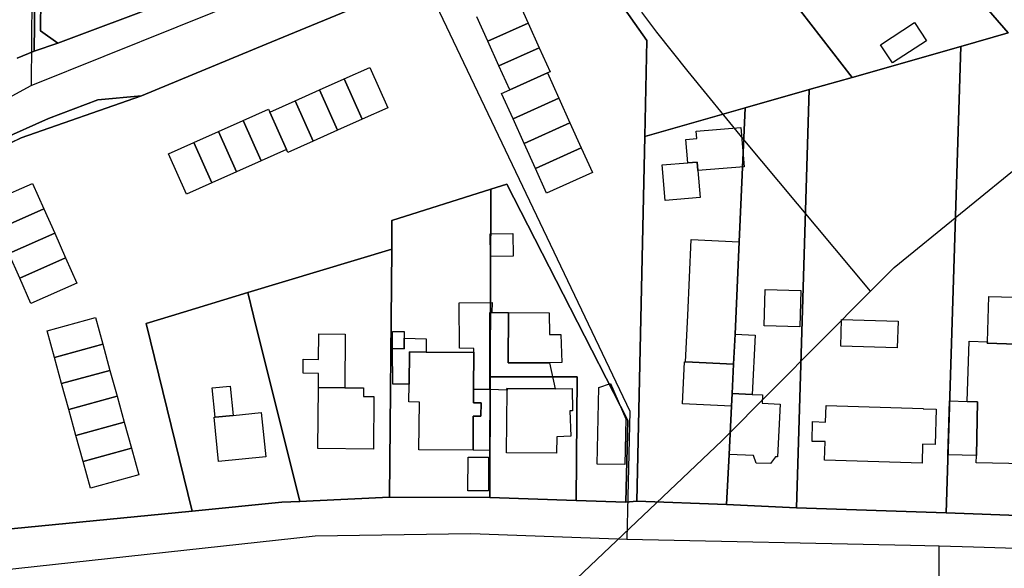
# Model space of a CAD drawing. Extents: x 577960 to 582939, y 6017202 to 6023066.
# Tile 92 of 217: x 578986 to 579150, y 6021488 to 6021579. Entities that reach past the tile are written whole.
import ezdxf

# ---------------------------------------------------------------- set-up
doc = ezdxf.new("R2010")
doc.units = 0
doc.header["$MEASUREMENT"] = 0
doc.linetypes.add('D', pattern=[0])
for name, color, linetype in [('LI__FLUR', 7, 'D'), ('LI__GEB', 7, 'Continuous'), ('LI__STRASSE', 7, 'Continuous')]:
    doc.layers.add(name, color=color, linetype=linetype)

msp = doc.modelspace()

# ---------------------------------------------------------------- linework, layer by layer
at = {"layer": 'LI__FLUR', "color": 8, "linetype": 'D', "true_color": 0x808080}
for p, q in [((579150.718, 6021577.018), (579106.283, 6021628.497)), ((579106.283, 6021628.497), (579150.718, 6021577.018)), ((578988.267, 6021573.981), (578988.669, 6021616.455)), ((578988.669, 6021616.455), (578988.267, 6021573.981)), ((579089.627, 6021614.804), (579124.715, 6021569.605)), ((579124.715, 6021569.605), (579089.627, 6021614.804)), ((579090.438, 6021575.728), (579072.886, 6021600.769)), ((579072.886, 6021600.769), (579090.438, 6021575.728)), ((578989.457, 6021590.686), (578989.329, 6021577.371)), ((578989.329, 6021577.371), (578989.457, 6021590.686)), ((578992.206, 6021575.292), (579010.159, 6021582.048)), ((579010.159, 6021582.048), (578992.206, 6021575.292)), ((579045.186, 6021582.707), (579026.933, 6021575.151)), ((579026.933, 6021575.151), (579045.186, 6021582.707)), ((578989.329, 6021577.371), (578992.206, 6021575.292)), ((578992.206, 6021575.292), (578989.329, 6021577.371)), ((579150.718, 6021577.018), (579142.813, 6021574.769)), ((579142.813, 6021574.769), (579150.718, 6021577.018)), ((578992.206, 6021575.292), (578988.267, 6021573.981)), ((578988.267, 6021573.981), (578992.206, 6021575.292)), ((579026.933, 6021575.151), (579006.18, 6021566.515)), ((579006.18, 6021566.515), (579026.933, 6021575.151)), ((579090.108, 6021559.755), (579090.438, 6021575.728)), ((579090.438, 6021575.728), (579090.108, 6021559.755)), ((578988.267, 6021573.981), (578985.45, 6021572.779)), ((578985.45, 6021572.779), (578988.267, 6021573.981)), ((579142.813, 6021574.769), (579124.715, 6021569.605)), ((579124.715, 6021569.605), (579142.813, 6021574.769)), ((579142.813, 6021574.769), (579140.393, 6021496.966)), ((579140.393, 6021496.966), (579142.813, 6021574.769)), ((579124.715, 6021569.605), (579117.544, 6021567.557)), ((579117.544, 6021567.557), (579124.715, 6021569.605)), ((579117.544, 6021567.557), (579106.861, 6021564.502)), ((579106.861, 6021564.502), (579117.544, 6021567.557)), ((579115.387, 6021497.824), (579117.544, 6021567.557)), ((579117.544, 6021567.557), (579115.387, 6021497.824)), ((579006.18, 6021566.515), (578986.108, 6021559.538)), ((578986.108, 6021559.538), (579006.18, 6021566.515)), ((578998.863, 6021565.865), (578990.686, 6021562.767)), ((578990.686, 6021562.767), (578998.863, 6021565.865)), ((579006.18, 6021566.515), (578998.863, 6021565.865)), ((578998.863, 6021565.865), (579006.18, 6021566.515)), ((579106.861, 6021564.502), (579090.108, 6021559.755)), ((579090.108, 6021559.755), (579106.861, 6021564.502)), ((579106.861, 6021564.502), (579105.851, 6021542.201)), ((579105.851, 6021542.201), (579106.861, 6021564.502)), ((578990.686, 6021562.767), (578982.689, 6021559.208)), ((578982.689, 6021559.208), (578990.686, 6021562.767)), ((578986.108, 6021559.538), (578974.292, 6021553.91)), ((578974.292, 6021553.91), (578986.108, 6021559.538)), ((579088.796, 6021498.909), (579090.108, 6021559.755)), ((579090.108, 6021559.755), (579088.796, 6021498.909)), ((579047.929, 6021545.756), (579064.436, 6021550.933)), ((579064.436, 6021550.933), (579047.929, 6021545.756)), ((579064.436, 6021550.933), (579064.335, 6021519.667)), ((579064.335, 6021519.667), (579064.436, 6021550.933)), ((579064.436, 6021550.933), (579067.096, 6021551.768)), ((579067.096, 6021551.768), (579064.436, 6021550.933)), ((579067.096, 6021551.768), (579077.665, 6021531.156)), ((579077.665, 6021531.156), (579067.096, 6021551.768)), ((579047.933, 6021540.944), (579047.929, 6021545.756)), ((579047.929, 6021545.756), (579047.933, 6021540.944)), ((579105.851, 6021542.201), (579105.151, 6021526.777)), ((579105.151, 6021526.777), (579105.851, 6021542.201)), ((579023.922, 6021533.707), (579047.933, 6021540.944)), ((579047.933, 6021540.944), (579023.922, 6021533.707)), ((579047.522, 6021499.61), (579047.933, 6021540.944)), ((579047.933, 6021540.944), (579047.522, 6021499.61)), ((579011.177, 6021529.819), (579023.922, 6021533.707)), ((579023.922, 6021533.707), (579011.177, 6021529.819)), ((579023.922, 6021533.707), (579024.832, 6021529.819)), ((579024.832, 6021529.819), (579023.922, 6021533.707)), ((579077.665, 6021531.156), (579087.284, 6021512.405)), ((579087.284, 6021512.405), (579077.665, 6021531.156)), ((579006.969, 6021528.54), (579011.177, 6021529.819)), ((579011.177, 6021529.819), (579006.969, 6021528.54)), ((579024.832, 6021529.819), (579032.588, 6021498.901)), ((579032.588, 6021498.901), (579024.832, 6021529.819)), ((579014.645, 6021497.282), (579006.969, 6021528.54)), ((579006.969, 6021528.54), (579014.645, 6021497.282)), ((579105.151, 6021526.777), (579104.901, 6021521.769)), ((579104.901, 6021521.769), (579105.151, 6021526.777)), ((579104.901, 6021521.769), (579104.661, 6021516.891)), ((579104.661, 6021516.891), (579104.901, 6021521.769)), ((579064.335, 6021519.667), (579064.254, 6021499.52)), ((579064.254, 6021499.52), (579064.335, 6021519.667)), ((579064.335, 6021519.667), (579064.405, 6021519.667)), ((579064.405, 6021519.667), (579064.335, 6021519.667)), ((579064.405, 6021519.667), (579078.808, 6021519.687)), ((579078.808, 6021519.687), (579064.405, 6021519.667)), ((579078.808, 6021519.687), (579078.651, 6021499.045)), ((579078.651, 6021499.045), (579078.808, 6021519.687)), ((579104.661, 6021516.891), (579104.551, 6021514.752)), ((579104.551, 6021514.752), (579104.661, 6021516.891)), ((579104.551, 6021514.752), (579104.161, 6021506.725)), ((579104.161, 6021506.725), (579104.551, 6021514.752)), ((579087.284, 6021512.405), (579086.95, 6021498.767)), ((579086.95, 6021498.767), (579087.284, 6021512.405)), ((579104.161, 6021506.725), (579103.741, 6021498.379)), ((579103.741, 6021498.379), (579104.161, 6021506.725)), ((579047.522, 6021499.61), (579034.787, 6021499.001)), ((579034.787, 6021499.001), (579047.522, 6021499.61)), ((579064.254, 6021499.52), (579047.522, 6021499.61)), ((579047.522, 6021499.61), (579064.254, 6021499.52)), ((579078.651, 6021499.045), (579064.254, 6021499.52)), ((579064.254, 6021499.52), (579078.651, 6021499.045)), ((579029.559, 6021498.751), (579014.645, 6021497.282)), ((579014.645, 6021497.282), (579029.559, 6021498.751)), ((579032.588, 6021498.901), (579029.559, 6021498.751)), ((579029.559, 6021498.751), (579032.588, 6021498.901)), ((579034.787, 6021499.001), (579032.588, 6021498.901)), ((579032.588, 6021498.901), (579034.787, 6021499.001)), ((579086.95, 6021498.767), (579078.651, 6021499.045)), ((579078.651, 6021499.045), (579086.95, 6021498.767)), ((579088.796, 6021498.909), (579086.95, 6021498.767)), ((579086.95, 6021498.767), (579088.796, 6021498.909)), ((579103.741, 6021498.379), (579088.796, 6021498.909)), ((579088.796, 6021498.909), (579103.741, 6021498.379)), ((579115.387, 6021497.824), (579103.741, 6021498.379)), ((579103.741, 6021498.379), (579115.387, 6021497.824)), ((579140.393, 6021496.966), (579115.387, 6021497.824)), ((579115.387, 6021497.824), (579140.393, 6021496.966)), ((579014.645, 6021497.282), (578974.97, 6021493.365)), ((578974.97, 6021493.365), (579014.645, 6021497.282)), ((579160.345, 6021496.281), (579140.393, 6021496.966)), ((579140.393, 6021496.966), (579160.345, 6021496.281))]:
    msp.add_line(p, q, dxfattribs=at)
at = {"layer": 'LI__GEB', "color": 5, "linetype": 'D', "true_color": 0x0000ff}
for p, q in [((579068.815, 6021582.746), (579070.666, 6021578.648)), ((579063.938, 6021575.61), (579062.088, 6021579.709)), ((579063.938, 6021575.61), (579070.666, 6021578.648)), ((579070.666, 6021578.648), (579063.938, 6021575.61)), ((579070.666, 6021578.648), (579072.516, 6021574.55)), ((579129.423, 6021575.016), (579135.084, 6021578.727)), ((579135.084, 6021578.727), (579137.06, 6021575.713)), ((579065.788, 6021571.512), (579063.938, 6021575.61)), ((579131.399, 6021572.001), (579129.423, 6021575.016)), ((579137.06, 6021575.713), (579131.399, 6021572.001)), ((579072.516, 6021574.55), (579065.788, 6021571.512)), ((579065.788, 6021571.512), (579072.516, 6021574.55)), ((579072.516, 6021574.55), (579074.322, 6021570.549)), ((579039.985, 6021569.335), (579044.255, 6021571.242)), ((579044.255, 6021571.242), (579047.255, 6021564.525)), ((579067.595, 6021567.511), (579065.788, 6021571.512)), ((579073.863, 6021570.341), (579067.595, 6021567.511)), ((579067.595, 6021567.511), (579073.863, 6021570.341)), ((579074.322, 6021570.549), (579073.863, 6021570.341)), ((579073.863, 6021570.341), (579075.763, 6021566.133)), ((579035.867, 6021567.496), (579039.985, 6021569.335)), ((579042.985, 6021562.618), (579039.985, 6021569.335)), ((579039.985, 6021569.335), (579042.985, 6021562.618)), ((579031.781, 6021565.671), (579035.867, 6021567.496)), ((579035.867, 6021567.496), (579038.867, 6021560.779)), ((579038.867, 6021560.779), (579035.867, 6021567.496)), ((579066.225, 6021566.893), (579067.595, 6021567.511)), ((579068.126, 6021562.684), (579066.225, 6021566.893)), ((579027.592, 6021563.801), (579031.781, 6021565.671)), ((579034.78, 6021558.954), (579031.781, 6021565.671)), ((579031.781, 6021565.671), (579034.78, 6021558.954)), ((579075.763, 6021566.133), (579068.126, 6021562.684)), ((579068.126, 6021562.684), (579075.763, 6021566.133)), ((579075.763, 6021566.133), (579077.622, 6021562.014)), ((579023.135, 6021562.417), (579027.366, 6021564.306)), ((579027.366, 6021564.306), (579027.592, 6021563.801)), ((579027.592, 6021563.801), (579030.371, 6021557.577)), ((579030.371, 6021557.577), (579027.592, 6021563.801)), ((579047.255, 6021564.525), (579042.985, 6021562.618)), ((579019.029, 6021560.583), (579023.135, 6021562.417)), ((579026.14, 6021555.688), (579023.135, 6021562.417)), ((579023.135, 6021562.417), (579026.14, 6021555.688)), ((579042.985, 6021562.618), (579038.867, 6021560.779)), ((579069.985, 6021558.566), (579068.126, 6021562.684)), ((579077.622, 6021562.014), (579069.985, 6021558.566)), ((579069.985, 6021558.566), (579077.622, 6021562.014)), ((579077.622, 6021562.014), (579079.491, 6021557.875)), ((579014.907, 6021558.742), (579019.029, 6021560.583)), ((579019.029, 6021560.583), (579022.034, 6021553.854)), ((579022.034, 6021553.854), (579019.029, 6021560.583)), ((579038.867, 6021560.779), (579034.78, 6021558.954)), ((579098.674, 6021560.614), (579106.122, 6021561.234)), ((579098.774, 6021559.415), (579098.674, 6021560.614)), ((579106.122, 6021561.234), (579106.671, 6021554.686)), ((579010.649, 6021556.841), (579014.907, 6021558.742)), ((579017.912, 6021552.013), (579014.907, 6021558.742)), ((579014.907, 6021558.742), (579017.912, 6021552.013)), ((579034.78, 6021558.954), (579030.591, 6021557.084)), ((579071.854, 6021554.427), (579069.985, 6021558.566)), ((579096.925, 6021559.255), (579098.774, 6021559.415)), ((579097.265, 6021555.346), (579096.925, 6021559.255)), ((579030.371, 6021557.577), (579026.14, 6021555.688)), ((579030.591, 6021557.084), (579030.371, 6021557.577)), ((579071.854, 6021554.427), (579079.491, 6021557.875)), ((579079.491, 6021557.875), (579071.854, 6021554.427)), ((579079.491, 6021557.875), (579081.363, 6021553.728)), ((579013.654, 6021550.112), (579010.649, 6021556.841)), ((579026.14, 6021555.688), (579022.034, 6021553.854)), ((579093.026, 6021554.997), (579097.265, 6021555.346)), ((579098.834, 6021555.486), (579097.265, 6021555.346)), ((579097.265, 6021555.346), (579098.834, 6021555.486)), ((579098.954, 6021554.047), (579098.834, 6021555.486)), ((579098.834, 6021555.486), (579098.954, 6021554.047)), ((579022.034, 6021553.854), (579017.912, 6021552.013)), ((579073.726, 6021550.28), (579071.854, 6021554.427)), ((579081.363, 6021553.728), (579073.726, 6021550.28)), ((579093.526, 6021549.089), (579093.026, 6021554.997)), ((579106.671, 6021554.686), (579098.954, 6021554.047)), ((579098.954, 6021554.047), (579099.334, 6021549.579)), ((579017.912, 6021552.013), (579013.654, 6021550.112)), ((578980.359, 6021548.541), (578988.016, 6021551.93)), ((578988.016, 6021551.93), (578989.887, 6021547.703)), ((579099.334, 6021549.579), (579093.526, 6021549.089)), ((578989.887, 6021547.703), (578982.23, 6021544.314)), ((578982.23, 6021544.314), (578989.887, 6021547.703)), ((578989.887, 6021547.703), (578991.696, 6021543.615)), ((578984.039, 6021540.226), (578991.696, 6021543.615)), ((578991.696, 6021543.615), (578984.039, 6021540.226)), ((578991.696, 6021543.615), (578993.515, 6021539.506)), ((579064.29, 6021543.519), (579068.09, 6021543.59)), ((579064.357, 6021539.718), (579064.29, 6021543.519)), ((579068.09, 6021543.59), (579068.15, 6021539.785)), ((579097.264, 6021529.886), (579097.844, 6021542.571)), ((579097.844, 6021542.571), (579105.851, 6021542.201)), ((579105.851, 6021542.201), (579105.151, 6021526.777)), ((578985.858, 6021536.117), (578984.039, 6021540.226)), ((578993.515, 6021539.506), (578985.858, 6021536.117)), ((578985.858, 6021536.117), (578993.515, 6021539.506)), ((578993.515, 6021539.506), (578995.391, 6021535.267)), ((579068.15, 6021539.785), (579064.357, 6021539.718)), ((578987.734, 6021531.878), (578985.858, 6021536.117)), ((578995.391, 6021535.267), (578987.734, 6021531.878)), ((579110.015, 6021528.172), (579110.18, 6021534.208)), ((579110.18, 6021534.208), (579116.126, 6021534.045)), ((579116.126, 6021534.045), (579115.96, 6021528.009)), ((579147.235, 6021525.497), (579147.485, 6021533.064)), ((579147.485, 6021533.064), (579158.401, 6021532.723)), ((579059.17, 6021532.015), (579064.655, 6021532.061)), ((579059.223, 6021524.419), (579059.17, 6021532.015)), ((579064.655, 6021532.061), (579064.595, 6021530.401)), ((578990.445, 6021527.351), (578998.502, 6021529.56)), ((578998.502, 6021529.56), (578999.721, 6021525.091)), ((579064.276, 6021530.402), (579064.264, 6021517.535)), ((579064.264, 6021517.535), (579064.276, 6021530.402)), ((579064.595, 6021530.401), (579064.276, 6021530.402)), ((579064.276, 6021530.402), (579064.595, 6021530.401)), ((579064.595, 6021530.401), (579067.348, 6021530.372)), ((579067.309, 6021521.996), (579067.348, 6021530.372)), ((579067.348, 6021530.372), (579067.309, 6021521.996)), ((579067.348, 6021530.372), (579074.175, 6021530.355)), ((579074.175, 6021530.355), (579074.193, 6021526.727)), ((579096.894, 6021522.16), (579097.264, 6021529.886)), ((579122.777, 6021524.753), (579122.909, 6021529.242)), ((579122.909, 6021529.242), (579132.351, 6021528.965)), ((578991.664, 6021522.882), (578990.445, 6021527.351)), ((579115.96, 6021528.009), (579110.015, 6021528.172)), ((579132.351, 6021528.965), (579132.219, 6021524.476)), ((579035.708, 6021522.571), (579035.748, 6021526.84)), ((579035.748, 6021526.84), (579040.156, 6021526.79)), ((579040.156, 6021526.79), (579040.066, 6021517.843)), ((579048.022, 6021524.375), (579048.052, 6021527.224)), ((579048.052, 6021527.224), (579049.986, 6021527.198)), ((579049.993, 6021526.108), (579049.961, 6021524.359)), ((579049.986, 6021527.198), (579049.993, 6021526.108)), ((579074.193, 6021526.727), (579076.096, 6021526.744)), ((579076.096, 6021526.744), (579076.258, 6021522.041)), ((579105.151, 6021526.777), (579104.901, 6021521.769)), ((579104.901, 6021521.769), (579105.151, 6021526.777)), ((579105.151, 6021526.777), (579108.49, 6021526.617)), ((579108.49, 6021526.617), (579108.03, 6021516.721)), ((578999.721, 6021525.091), (578991.664, 6021522.882)), ((578991.664, 6021522.882), (578999.721, 6021525.091)), ((578999.721, 6021525.091), (579000.911, 6021520.743)), ((579049.961, 6021524.359), (579048.022, 6021524.375)), ((579061.59, 6021524.403), (579059.223, 6021524.419)), ((579061.586, 6021523.774), (579061.59, 6021524.403)), ((579132.219, 6021524.476), (579122.777, 6021524.753)), ((579143.866, 6021515.551), (579144.176, 6021525.597)), ((579144.176, 6021525.597), (579147.235, 6021525.497)), ((579147.225, 6021525.277), (579147.235, 6021525.497)), ((579147.235, 6021525.497), (579147.225, 6021525.277)), ((579152.033, 6021525.117), (579147.225, 6021525.277)), ((579147.225, 6021525.277), (579152.033, 6021525.117)), ((578992.854, 6021518.534), (578991.664, 6021522.882)), ((579033.109, 6021520.262), (579033.129, 6021522.601)), ((579033.129, 6021522.601), (579035.708, 6021522.571)), ((579050.803, 6021518.446), (579050.844, 6021523.809)), ((579050.844, 6021523.809), (579053.622, 6021523.8)), ((579053.622, 6021523.8), (579061.586, 6021523.774)), ((579061.586, 6021523.774), (579061.544, 6021517.605)), ((579061.544, 6021517.605), (579061.586, 6021523.774)), ((579074.202, 6021522.018), (579067.309, 6021521.996)), ((579067.309, 6021521.996), (579074.202, 6021522.018)), ((579076.258, 6021522.041), (579074.202, 6021522.018)), ((579074.202, 6021522.018), (579075.149, 6021517.646)), ((579096.384, 6021515.162), (579096.734, 6021522.17)), ((579096.734, 6021522.17), (579096.894, 6021522.16)), ((579104.901, 6021521.769), (579096.894, 6021522.16)), ((579096.894, 6021522.16), (579104.901, 6021521.769)), ((579104.661, 6021516.891), (579104.901, 6021521.769)), ((579104.901, 6021521.769), (579104.661, 6021516.891)), ((579000.911, 6021520.743), (578992.854, 6021518.534)), ((578992.854, 6021518.534), (579000.911, 6021520.743)), ((579000.911, 6021520.743), (579002.1, 6021516.435)), ((579035.688, 6021520.232), (579033.109, 6021520.262)), ((579035.667, 6021517.883), (579035.688, 6021520.232)), ((578994.043, 6021514.226), (578992.854, 6021518.534)), ((579017.964, 6021517.834), (579020.953, 6021518.134)), ((579018.444, 6021512.936), (579017.964, 6021517.834)), ((579020.953, 6021518.134), (579021.433, 6021513.226)), ((579035.567, 6021507.727), (579035.667, 6021517.883)), ((579035.667, 6021517.883), (579040.066, 6021517.843)), ((579040.066, 6021517.843), (579035.667, 6021517.883)), ((579040.066, 6021517.843), (579043.205, 6021517.813)), ((579043.205, 6021517.813), (579043.185, 6021516.394)), ((579050.779, 6021515.472), (579050.803, 6021518.446)), ((579061.544, 6021517.605), (579061.529, 6021515.344)), ((579064.264, 6021517.535), (579061.544, 6021517.605)), ((579067.132, 6021517.461), (579064.264, 6021517.535)), ((579067.124, 6021517.696), (579075.149, 6021517.646)), ((579067.132, 6021517.461), (579067.124, 6021517.696)), ((579075.149, 6021517.646), (579067.124, 6021517.696)), ((579067.124, 6021517.696), (579067.132, 6021517.461)), ((579075.149, 6021517.646), (579078.001, 6021517.693)), ((579078.001, 6021517.693), (579078.065, 6021513.982)), ((579082.338, 6021512.746), (579082.433, 6021517.884)), ((579082.433, 6021517.884), (579084.383, 6021518.574)), ((579084.383, 6021518.574), (579086.93, 6021512.652)), ((579002.1, 6021516.435), (578994.043, 6021514.226)), ((578994.043, 6021514.226), (579002.1, 6021516.435)), ((579002.1, 6021516.435), (579003.29, 6021512.087)), ((579043.185, 6021516.394), (579044.924, 6021516.374)), ((579044.924, 6021516.374), (579044.834, 6021507.627)), ((579067.044, 6021506.99), (579067.132, 6021517.461)), ((579104.661, 6021516.891), (579104.551, 6021514.752)), ((579104.551, 6021514.752), (579104.661, 6021516.891)), ((579108.03, 6021516.721), (579104.661, 6021516.891)), ((579104.661, 6021516.891), (579108.03, 6021516.721)), ((579108.03, 6021516.721), (579109.749, 6021516.641)), ((579109.749, 6021516.641), (579109.689, 6021515.262)), ((578995.233, 6021509.878), (578994.043, 6021514.226)), ((579052.52, 6021515.453), (579050.779, 6021515.472)), ((579052.444, 6021507.481), (579052.52, 6021515.453)), ((579061.529, 6021515.344), (579062.796, 6021515.345)), ((579062.796, 6021515.345), (579062.777, 6021513.107)), ((579104.551, 6021514.752), (579096.384, 6021515.162)), ((579104.161, 6021506.725), (579104.551, 6021514.752)), ((579109.689, 6021515.262), (579112.658, 6021515.112)), ((579112.658, 6021515.112), (579112.218, 6021506.335)), ((579120.25, 6021512.124), (579120.328, 6021514.87)), ((579120.328, 6021514.87), (579136.543, 6021514.409)), ((579136.543, 6021514.409), (579136.543, 6021514.341)), ((579136.543, 6021514.341), (579138.678, 6021514.248)), ((579138.678, 6021514.248), (579138.527, 6021508.405)), ((579140.657, 6021506.674), (579140.897, 6021515.651)), ((579140.897, 6021515.651), (579143.866, 6021515.551)), ((579143.866, 6021515.551), (579145.605, 6021515.501)), ((579145.605, 6021515.501), (579143.866, 6021515.551)), ((579145.605, 6021515.501), (579145.415, 6021506.544)), ((579145.415, 6021506.544), (579145.605, 6021515.501)), ((579018.284, 6021512.916), (579018.444, 6021512.936)), ((579019.013, 6021505.549), (579018.284, 6021512.916)), ((579021.433, 6021513.226), (579018.444, 6021512.936)), ((579018.444, 6021512.936), (579021.433, 6021513.226)), ((579021.433, 6021513.226), (579026.151, 6021513.695)), ((579026.151, 6021513.695), (579026.571, 6021509.467)), ((579061.509, 6021513.094), (579061.482, 6021507.417)), ((579062.777, 6021513.107), (579061.509, 6021513.094)), ((579078.065, 6021513.982), (579077.607, 6021513.977)), ((579077.607, 6021513.977), (579077.757, 6021509.783)), ((579082.14, 6021505.127), (579082.318, 6021512.746)), ((579082.318, 6021512.746), (579082.338, 6021512.746)), ((579086.93, 6021512.652), (579086.756, 6021505.029)), ((579003.29, 6021512.087), (578995.233, 6021509.878)), ((578995.233, 6021509.878), (579003.29, 6021512.087)), ((579003.29, 6021512.087), (579004.479, 6021507.758)), ((579118.005, 6021508.897), (579118.096, 6021512.195)), ((579118.096, 6021512.195), (579120.25, 6021512.124)), ((578996.422, 6021505.549), (578995.233, 6021509.878)), ((579026.571, 6021509.467), (579026.88, 6021506.328)), ((579075.44, 6021509.665), (579075.394, 6021506.92)), ((579077.757, 6021509.783), (579075.44, 6021509.665)), ((579004.479, 6021507.758), (578996.422, 6021505.549)), ((578996.422, 6021505.549), (579004.479, 6021507.758)), ((579004.479, 6021507.758), (579005.698, 6021503.3)), ((579044.834, 6021507.627), (579035.567, 6021507.727)), ((579120.182, 6021508.881), (579118.005, 6021508.897)), ((579120.087, 6021505.763), (579120.182, 6021508.881)), ((579136.406, 6021508.463), (579136.339, 6021505.27)), ((579138.527, 6021508.405), (579136.406, 6021508.463)), ((579026.88, 6021506.328), (579019.013, 6021505.549)), ((579061.482, 6021507.417), (579052.444, 6021507.481)), ((579075.394, 6021506.92), (579067.044, 6021506.99)), ((579108.239, 6021506.525), (579104.161, 6021506.725)), ((579108.689, 6021505.296), (579108.239, 6021506.525)), ((579111.888, 6021506.345), (579111.048, 6021505.186)), ((579112.218, 6021506.335), (579111.888, 6021506.345)), ((579145.415, 6021506.544), (579140.657, 6021506.674)), ((579145.385, 6021505.325), (579145.415, 6021506.544)), ((578997.641, 6021501.091), (578996.422, 6021505.549)), ((579086.756, 6021505.029), (579082.14, 6021505.127)), ((579111.048, 6021505.186), (579108.689, 6021505.296)), ((579136.339, 6021505.27), (579120.087, 6021505.763)), ((579153.522, 6021505.185), (579145.385, 6021505.325)), ((579005.698, 6021503.3), (578997.641, 6021501.091))]:
    msp.add_line(p, q, dxfattribs=at)
at = {"layer": 'LI__GEB', "color": 5, "linetype": 'D', "true_color": 0x0100ff}
for p, q in [((579049.961, 6021524.359), (579049.993, 6021526.108)), ((579049.993, 6021526.108), (579053.638, 6021526.023)), ((579053.638, 6021526.023), (579053.622, 6021523.8)), ((579048.086, 6021518.469), (579048.022, 6021524.375)), ((579048.022, 6021524.375), (579049.961, 6021524.359)), ((579050.844, 6021523.809), (579050.803, 6021518.446)), ((579053.622, 6021523.8), (579050.844, 6021523.809)), ((579050.803, 6021518.446), (579048.086, 6021518.469)), ((579061.529, 6021515.344), (579061.544, 6021517.605)), ((579061.544, 6021517.605), (579064.264, 6021517.535)), ((579064.264, 6021517.535), (579064.208, 6021507.406)), ((579062.796, 6021515.345), (579061.529, 6021515.344)), ((579062.777, 6021513.107), (579062.796, 6021515.345)), ((579061.482, 6021507.417), (579061.509, 6021513.094)), ((579061.509, 6021513.094), (579062.777, 6021513.107)), ((579060.611, 6021500.67), (579060.672, 6021506.293)), ((579060.672, 6021506.293), (579064.03, 6021506.256)), ((579064.208, 6021507.406), (579061.482, 6021507.417)), ((579064.03, 6021506.256), (579064.04, 6021500.637)), ((579064.04, 6021500.637), (579060.611, 6021500.67))]:
    msp.add_line(p, q, dxfattribs=at)
at = {"layer": 'LI__STRASSE', "color": 251, "linetype": 'D', "true_color": 0x656464}
for p, q in [((578988.129, 6021612.767), (578987.757, 6021568.226)), ((579049.055, 6021594.732), (579087.637, 6021513.963)), ((578987.757, 6021568.226), (579033.546, 6021586.671)), ((578964.436, 6021555.722), (578987.757, 6021568.226)), ((579087.637, 6021513.963), (579087.137, 6021492.572)), ((578960.885, 6021485.078), (579035.157, 6021493.173)), ((579035.157, 6021493.173), (579061.109, 6021493.524)), ((579061.109, 6021493.524), (579087.137, 6021492.572)), ((579087.137, 6021492.572), (579134.419, 6021491.571)), ((579134.419, 6021491.571), (579139.18, 6021491.458)), ((579139.172, 6021472.643), (579139.18, 6021491.458)), ((579139.18, 6021491.458), (579144.945, 6021491.32)), ((579144.945, 6021491.32), (579281.242, 6021486.918))]:
    msp.add_line(p, q, dxfattribs=at)
at = {"layer": 'LI__STRASSE', "color": 251, "linetype": 'D', "true_color": 0x646464}
for p, q in [((579092.098, 6021577.155), (579089.632, 6021580.467)), ((579097.345, 6021570.588), (579092.098, 6021577.155)), ((579106.535, 6021559.378), (579097.345, 6021570.588)), ((579127.742, 6021533.929), (579106.535, 6021559.378)), ((579131.709, 6021537.922), (579158.331, 6021559.573)), ((579127.742, 6021533.929), (579131.709, 6021537.922)), ((579103.02, 6021509.036), (579127.742, 6021533.929)), ((579069.331, 6021477.15), (579103.02, 6021509.036))]:
    msp.add_line(p, q, dxfattribs=at)

doc.saveas('drawing.dxf')
